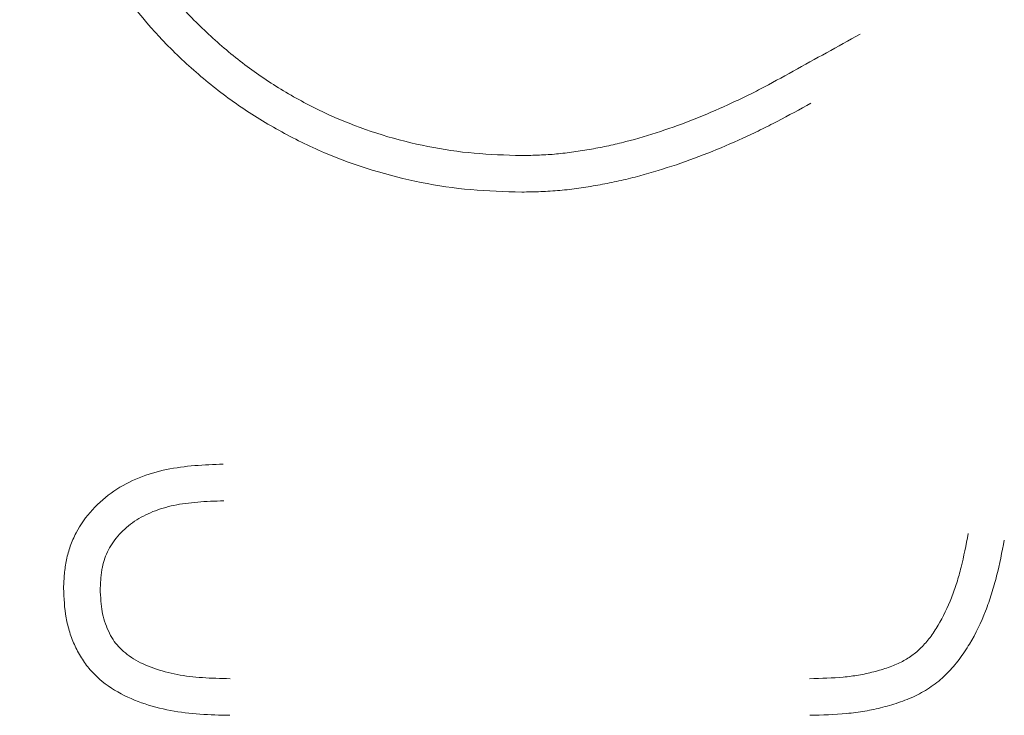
# Model space of a CAD drawing. Header units: metres. Extents: x 232680 to 233262, y 554200 to 554550.
# Tile 47 of 254: x 232746.74038 to 232746.75213, y 554425.78043 to 554425.78874. Entities that reach past the tile are written whole.
import ezdxf

# ---------------------------------------------------------------- set-up
doc = ezdxf.new("R2010")
doc.units = ezdxf.units.M
doc.layers.add('ACO tekst', color=251, linetype='Continuous', lineweight=9)

msp = doc.modelspace()

# ---------------------------------------------------------------- linework, layer by layer
at = {"layer": 'ACO tekst'}
for points, knots in [([(232746.746371, 554425.786682), (232746.746168, 554425.786688), (232746.745966, 554425.786694), (232746.745565, 554425.786729), (232746.745367, 554425.786759), (232746.744779, 554425.786876), (232746.744392, 554425.786993), (232746.74383, 554425.787232), (232746.743649, 554425.787322), (232746.743297, 554425.787518), (232746.743126, 554425.787624), (232746.742796, 554425.787855), (232746.742638, 554425.787981), (232746.742331, 554425.788248), (232746.742184, 554425.788389), (232746.741772, 554425.788832), (232746.741531, 554425.789154), (232746.741217, 554425.789674), (232746.74112, 554425.789854), (232746.740944, 554425.790219), (232746.740865, 554425.790404), (232746.740655, 554425.790971), (232746.740548, 554425.791364), (232746.740442, 554425.791964), (232746.740417, 554425.792165), (232746.740388, 554425.792569), (232746.740383, 554425.792772), (232746.740379, 554425.792975)], [0, 0, 0, 0, 0.0625, 0.0625, 0.125, 0.125, 0.25, 0.25, 0.3125, 0.3125, 0.375, 0.375, 0.4375, 0.4375, 0.5, 0.5, 0.625, 0.625, 0.6875, 0.6875, 0.75, 0.75, 0.875, 0.875, 0.9375, 0.9375, 1, 1, 1, 1]), ([(232746.746371, 554425.786682), (232746.746168, 554425.786688), (232746.745966, 554425.786694), (232746.745565, 554425.786729), (232746.745367, 554425.786759), (232746.744779, 554425.786876), (232746.744392, 554425.786993), (232746.74383, 554425.787232), (232746.743649, 554425.787322), (232746.743297, 554425.787518), (232746.743126, 554425.787624), (232746.742796, 554425.787855), (232746.742638, 554425.787981), (232746.742331, 554425.788248), (232746.742184, 554425.788389), (232746.741772, 554425.788832), (232746.741531, 554425.789154), (232746.741217, 554425.789674), (232746.74112, 554425.789854), (232746.740944, 554425.790219), (232746.740865, 554425.790404), (232746.740655, 554425.790971), (232746.740548, 554425.791364), (232746.740442, 554425.791964), (232746.740417, 554425.792165), (232746.740388, 554425.792569), (232746.740383, 554425.792772), (232746.740379, 554425.792975)], [0, 0, 0, 0, 0.0625, 0.0625, 0.125, 0.125, 0.25, 0.25, 0.3125, 0.3125, 0.375, 0.375, 0.4375, 0.4375, 0.5, 0.5, 0.625, 0.625, 0.6875, 0.6875, 0.75, 0.75, 0.875, 0.875, 0.9375, 0.9375, 1, 1, 1, 1]), ([(232746.746373, 554425.787119), (232746.746175, 554425.787125), (232746.745985, 554425.787131), (232746.745619, 554425.787163), (232746.745435, 554425.78719), (232746.744885, 554425.7873), (232746.744524, 554425.787411), (232746.744011, 554425.78763), (232746.743844, 554425.787713), (232746.743515, 554425.787896), (232746.743357, 554425.787995), (232746.743054, 554425.788208), (232746.742907, 554425.788325), (232746.742623, 554425.788573), (232746.742489, 554425.788702), (232746.742237, 554425.788974), (232746.742117, 554425.789119), (232746.741892, 554425.789419), (232746.741787, 554425.789574), (232746.741594, 554425.789895), (232746.741505, 554425.790062), (232746.741341, 554425.790402), (232746.741267, 554425.790575), (232746.741071, 554425.791105), (232746.740972, 554425.791473), (232746.740891, 554425.791937), (232746.740877, 554425.79203), (232746.740854, 554425.792215), (232746.740844, 554425.792308), (232746.740824, 554425.792584), (232746.74082, 554425.792775), (232746.740815, 554425.792973)], [0.0011494, 0.0011494, 0.0011494, 0.0011494, 0.0625, 0.0625, 0.125, 0.125, 0.25, 0.25, 0.3125, 0.3125, 0.375, 0.375, 0.4375, 0.4375, 0.5, 0.5, 0.5625, 0.5625, 0.625, 0.625, 0.6875, 0.6875, 0.75, 0.75, 0.875, 0.875, 0.90625, 0.90625, 0.9375, 0.9375, 0.9988523, 0.9988523, 0.9988523, 0.9988523]), ([(232746.746373, 554425.787119), (232746.746175, 554425.787125), (232746.745985, 554425.787131), (232746.745619, 554425.787163), (232746.745435, 554425.78719), (232746.744885, 554425.7873), (232746.744524, 554425.787411), (232746.744011, 554425.78763), (232746.743844, 554425.787713), (232746.743515, 554425.787896), (232746.743357, 554425.787995), (232746.743054, 554425.788208), (232746.742907, 554425.788325), (232746.742623, 554425.788573), (232746.742489, 554425.788702), (232746.742237, 554425.788974), (232746.742117, 554425.789119), (232746.741892, 554425.789419), (232746.741787, 554425.789574), (232746.741594, 554425.789895), (232746.741505, 554425.790062), (232746.741341, 554425.790402), (232746.741267, 554425.790575), (232746.741071, 554425.791105), (232746.740972, 554425.791473), (232746.740891, 554425.791937), (232746.740877, 554425.79203), (232746.740854, 554425.792215), (232746.740844, 554425.792308), (232746.740824, 554425.792584), (232746.74082, 554425.792775), (232746.740815, 554425.792973)], [0.0011494, 0.0011494, 0.0011494, 0.0011494, 0.0625, 0.0625, 0.125, 0.125, 0.25, 0.25, 0.3125, 0.3125, 0.375, 0.375, 0.4375, 0.4375, 0.5, 0.5, 0.5625, 0.5625, 0.625, 0.625, 0.6875, 0.6875, 0.75, 0.75, 0.875, 0.875, 0.90625, 0.90625, 0.9375, 0.9375, 0.9988523, 0.9988523, 0.9988523, 0.9988523]), ([(232746.75041, 554425.788567), (232746.750144, 554425.78842), (232746.749879, 554425.788274), (232746.749613, 554425.788127), (232746.749479, 554425.788053), (232746.749349, 554425.787981), (232746.749157, 554425.787881), (232746.749093, 554425.787849), (232746.748963, 554425.787786), (232746.748897, 554425.787755), (232746.748698, 554425.787664), (232746.748563, 554425.787606), (232746.748297, 554425.7875), (232746.748164, 554425.787452), (232746.74789, 554425.787362), (232746.747751, 554425.78732), (232746.747546, 554425.787267), (232746.747479, 554425.787251), (232746.747342, 554425.787221), (232746.747273, 554425.787208), (232746.747133, 554425.787183), (232746.747062, 554425.787172), (232746.746923, 554425.787152), (232746.746854, 554425.787144), (232746.74672, 554425.787131), (232746.746653, 554425.787127), (232746.746515, 554425.787122), (232746.746445, 554425.78712), (232746.746373, 554425.787119)], [-0.249374, -0.249374, -0.249374, -0.249374, 0, 0, 0, 0.125, 0.125, 0.1875, 0.1875, 0.25, 0.25, 0.375, 0.375, 0.5, 0.5, 0.625, 0.625, 0.6875, 0.6875, 0.75, 0.75, 0.8125, 0.8125, 0.875, 0.875, 0.9375, 0.9375, 0.996947, 0.996947, 0.996947, 0.996947]), ([(232746.75041, 554425.788567), (232746.750144, 554425.78842), (232746.749879, 554425.788274), (232746.749613, 554425.788127), (232746.749479, 554425.788053), (232746.749349, 554425.787981), (232746.749157, 554425.787881), (232746.749093, 554425.787849), (232746.748963, 554425.787786), (232746.748897, 554425.787755), (232746.748698, 554425.787664), (232746.748563, 554425.787606), (232746.748297, 554425.7875), (232746.748164, 554425.787452), (232746.74789, 554425.787362), (232746.747751, 554425.78732), (232746.747546, 554425.787267), (232746.747479, 554425.787251), (232746.747342, 554425.787221), (232746.747273, 554425.787208), (232746.747133, 554425.787183), (232746.747062, 554425.787172), (232746.746923, 554425.787152), (232746.746854, 554425.787144), (232746.74672, 554425.787131), (232746.746653, 554425.787127), (232746.746515, 554425.787122), (232746.746445, 554425.78712), (232746.746373, 554425.787119)], [-0.249374, -0.249374, -0.249374, -0.249374, 0, 0, 0, 0.125, 0.125, 0.1875, 0.1875, 0.25, 0.25, 0.375, 0.375, 0.5, 0.5, 0.625, 0.625, 0.6875, 0.6875, 0.75, 0.75, 0.8125, 0.8125, 0.875, 0.875, 0.9375, 0.9375, 0.996947, 0.996947, 0.996947, 0.996947]), ([(232746.749824, 554425.787744), (232746.749691, 554425.787671), (232746.749557, 554425.787597), (232746.749355, 554425.787492), (232746.749287, 554425.787458), (232746.74915, 554425.787391), (232746.749081, 554425.787359), (232746.748873, 554425.787264), (232746.748734, 554425.787203), (232746.748451, 554425.787091), (232746.748308, 554425.787039), (232746.748018, 554425.786945), (232746.747872, 554425.786901), (232746.747652, 554425.786843), (232746.747578, 554425.786825), (232746.747429, 554425.786793), (232746.747354, 554425.786779), (232746.747204, 554425.786752), (232746.747129, 554425.78674), (232746.746978, 554425.786719), (232746.746903, 554425.786709), (232746.746751, 554425.786696), (232746.746675, 554425.786691), (232746.746523, 554425.786685), (232746.746447, 554425.786684), (232746.746371, 554425.786682)], [0, 0, 0, 0, 0.125, 0.125, 0.1875, 0.1875, 0.25, 0.25, 0.375, 0.375, 0.5, 0.5, 0.625, 0.625, 0.6875, 0.6875, 0.75, 0.75, 0.8125, 0.8125, 0.875, 0.875, 0.9375, 0.9375, 1, 1, 1, 1]), ([(232746.749824, 554425.787744), (232746.749691, 554425.787671), (232746.749557, 554425.787597), (232746.749355, 554425.787492), (232746.749287, 554425.787458), (232746.74915, 554425.787391), (232746.749081, 554425.787359), (232746.748873, 554425.787264), (232746.748734, 554425.787203), (232746.748451, 554425.787091), (232746.748308, 554425.787039), (232746.748018, 554425.786945), (232746.747872, 554425.786901), (232746.747652, 554425.786843), (232746.747578, 554425.786825), (232746.747429, 554425.786793), (232746.747354, 554425.786779), (232746.747204, 554425.786752), (232746.747129, 554425.78674), (232746.746978, 554425.786719), (232746.746903, 554425.786709), (232746.746751, 554425.786696), (232746.746675, 554425.786691), (232746.746523, 554425.786685), (232746.746447, 554425.786684), (232746.746371, 554425.786682)], [0, 0, 0, 0, 0.125, 0.125, 0.1875, 0.1875, 0.25, 0.25, 0.375, 0.375, 0.5, 0.5, 0.625, 0.625, 0.6875, 0.6875, 0.75, 0.75, 0.8125, 0.8125, 0.875, 0.875, 0.9375, 0.9375, 1, 1, 1, 1]), ([(232746.740902, 554425.781952), (232746.740905, 554425.782008), (232746.740908, 554425.782065), (232746.740916, 554425.78215), (232746.740919, 554425.782178), (232746.740927, 554425.782234), (232746.740932, 554425.782262), (232746.740949, 554425.782346), (232746.740964, 554425.7824), (232746.741002, 554425.782508), (232746.741025, 554425.78256), (232746.741104, 554425.782711), (232746.741171, 554425.782804), (232746.741324, 554425.782972), (232746.74141, 554425.783047), (232746.741598, 554425.783175), (232746.7417, 554425.783228), (232746.74191, 554425.783313), (232746.74202, 554425.783345), (232746.742242, 554425.783391), (232746.742355, 554425.783405), (232746.742581, 554425.783424), (232746.742695, 554425.783428), (232746.742808, 554425.783432)], [0, 0, 0, 0, 0.0625, 0.0625, 0.09375, 0.09375, 0.125, 0.125, 0.1875, 0.1875, 0.25, 0.25, 0.375, 0.375, 0.5, 0.5, 0.625, 0.625, 0.75, 0.75, 0.875, 0.875, 1, 1, 1, 1]), ([(232746.740902, 554425.781952), (232746.740905, 554425.782008), (232746.740908, 554425.782065), (232746.740916, 554425.78215), (232746.740919, 554425.782178), (232746.740927, 554425.782234), (232746.740932, 554425.782262), (232746.740949, 554425.782346), (232746.740964, 554425.7824), (232746.741002, 554425.782508), (232746.741025, 554425.78256), (232746.741104, 554425.782711), (232746.741171, 554425.782804), (232746.741324, 554425.782972), (232746.74141, 554425.783047), (232746.741598, 554425.783175), (232746.7417, 554425.783228), (232746.74191, 554425.783313), (232746.74202, 554425.783345), (232746.742242, 554425.783391), (232746.742355, 554425.783405), (232746.742581, 554425.783424), (232746.742695, 554425.783428), (232746.742808, 554425.783432)], [0, 0, 0, 0, 0.0625, 0.0625, 0.09375, 0.09375, 0.125, 0.125, 0.1875, 0.1875, 0.25, 0.25, 0.375, 0.375, 0.5, 0.5, 0.625, 0.625, 0.75, 0.75, 0.875, 0.875, 1, 1, 1, 1]), ([(232746.741339, 554425.781949), (232746.741342, 554425.781997), (232746.741345, 554425.782041), (232746.741351, 554425.782104), (232746.741353, 554425.782126), (232746.741359, 554425.782166), (232746.741362, 554425.782184), (232746.741373, 554425.782239), (232746.741383, 554425.782274), (232746.741407, 554425.782343), (232746.741421, 554425.782375), (232746.741472, 554425.782472), (232746.741517, 554425.782536), (232746.741623, 554425.782652), (232746.741683, 554425.782704), (232746.741817, 554425.782795), (232746.74189, 554425.782833), (232746.742047, 554425.782897), (232746.742131, 554425.782921), (232746.742309, 554425.782959), (232746.742403, 554425.782971), (232746.742602, 554425.782987), (232746.742706, 554425.782991), (232746.742816, 554425.782995)], [0.0080658, 0.0080658, 0.0080658, 0.0080658, 0.0625, 0.0625, 0.09375, 0.09375, 0.125, 0.125, 0.1875, 0.1875, 0.25, 0.25, 0.375, 0.375, 0.5, 0.5, 0.625, 0.625, 0.75, 0.75, 0.875, 0.875, 0.9970194, 0.9970194, 0.9970194, 0.9970194]), ([(232746.741339, 554425.781949), (232746.741342, 554425.781997), (232746.741345, 554425.782041), (232746.741351, 554425.782104), (232746.741353, 554425.782126), (232746.741359, 554425.782166), (232746.741362, 554425.782184), (232746.741373, 554425.782239), (232746.741383, 554425.782274), (232746.741407, 554425.782343), (232746.741421, 554425.782375), (232746.741472, 554425.782472), (232746.741517, 554425.782536), (232746.741623, 554425.782652), (232746.741683, 554425.782704), (232746.741817, 554425.782795), (232746.74189, 554425.782833), (232746.742047, 554425.782897), (232746.742131, 554425.782921), (232746.742309, 554425.782959), (232746.742403, 554425.782971), (232746.742602, 554425.782987), (232746.742706, 554425.782991), (232746.742816, 554425.782995)], [0.0080658, 0.0080658, 0.0080658, 0.0080658, 0.0625, 0.0625, 0.09375, 0.09375, 0.125, 0.125, 0.1875, 0.1875, 0.25, 0.25, 0.375, 0.375, 0.5, 0.5, 0.625, 0.625, 0.75, 0.75, 0.875, 0.875, 0.9970194, 0.9970194, 0.9970194, 0.9970194]), ([(232746.751703, 554425.782605), (232746.751675, 554425.782463), (232746.751648, 554425.782328), (232746.751601, 554425.782138), (232746.751584, 554425.782077), (232746.751546, 554425.781955), (232746.751525, 554425.781895), (232746.751456, 554425.781721), (232746.751403, 554425.78161), (232746.751311, 554425.781457), (232746.751279, 554425.781407), (232746.751212, 554425.781318), (232746.751177, 554425.781278), (232746.751106, 554425.781207), (232746.751068, 554425.781175), (232746.750987, 554425.781116), (232746.750946, 554425.781091), (232746.750854, 554425.781045), (232746.750803, 554425.781024), (232746.750693, 554425.780985), (232746.750634, 554425.780967), (232746.750514, 554425.780936), (232746.750454, 554425.780923), (232746.750333, 554425.780902), (232746.750273, 554425.780894), (232746.750085, 554425.780877), (232746.749951, 554425.780873), (232746.749806, 554425.780869)], [0.001412, 0.001412, 0.001412, 0.001412, 0.125, 0.125, 0.1875, 0.1875, 0.25, 0.25, 0.375, 0.375, 0.4375, 0.4375, 0.5, 0.5, 0.5625, 0.5625, 0.625, 0.625, 0.6875, 0.6875, 0.75, 0.75, 0.8125, 0.8125, 0.875, 0.875, 0.9983301, 0.9983301, 0.9983301, 0.9983301]), ([(232746.751703, 554425.782605), (232746.751675, 554425.782463), (232746.751648, 554425.782328), (232746.751601, 554425.782138), (232746.751584, 554425.782077), (232746.751546, 554425.781955), (232746.751525, 554425.781895), (232746.751456, 554425.781721), (232746.751403, 554425.78161), (232746.751311, 554425.781457), (232746.751279, 554425.781407), (232746.751212, 554425.781318), (232746.751177, 554425.781278), (232746.751106, 554425.781207), (232746.751068, 554425.781175), (232746.750987, 554425.781116), (232746.750946, 554425.781091), (232746.750854, 554425.781045), (232746.750803, 554425.781024), (232746.750693, 554425.780985), (232746.750634, 554425.780967), (232746.750514, 554425.780936), (232746.750454, 554425.780923), (232746.750333, 554425.780902), (232746.750273, 554425.780894), (232746.750085, 554425.780877), (232746.749951, 554425.780873), (232746.749806, 554425.780869)], [0.001412, 0.001412, 0.001412, 0.001412, 0.125, 0.125, 0.1875, 0.1875, 0.25, 0.25, 0.375, 0.375, 0.4375, 0.4375, 0.5, 0.5, 0.5625, 0.5625, 0.625, 0.625, 0.6875, 0.6875, 0.75, 0.75, 0.8125, 0.8125, 0.875, 0.875, 0.9983301, 0.9983301, 0.9983301, 0.9983301]), ([(232746.752132, 554425.782526), (232746.752104, 554425.782382), (232746.752076, 554425.782238), (232746.752023, 554425.782026), (232746.752003, 554425.781955), (232746.75196, 554425.781815), (232746.751935, 554425.781746), (232746.751855, 554425.781542), (232746.751792, 554425.781409), (232746.751679, 554425.781221), (232746.751638, 554425.781159), (232746.75155, 554425.781042), (232746.751503, 554425.780986), (232746.751399, 554425.780882), (232746.751343, 554425.780834), (232746.751224, 554425.780748), (232746.751161, 554425.78071), (232746.751031, 554425.780645), (232746.750963, 554425.780617), (232746.750824, 554425.780568), (232746.750754, 554425.780547), (232746.750612, 554425.78051), (232746.75054, 554425.780495), (232746.750396, 554425.78047), (232746.750324, 554425.78046), (232746.750105, 554425.78044), (232746.749959, 554425.780436), (232746.749812, 554425.780432)], [0, 0, 0, 0, 0.125, 0.125, 0.1875, 0.1875, 0.25, 0.25, 0.375, 0.375, 0.4375, 0.4375, 0.5, 0.5, 0.5625, 0.5625, 0.625, 0.625, 0.6875, 0.6875, 0.75, 0.75, 0.8125, 0.8125, 0.875, 0.875, 1, 1, 1, 1]), ([(232746.752132, 554425.782526), (232746.752104, 554425.782382), (232746.752076, 554425.782238), (232746.752023, 554425.782026), (232746.752003, 554425.781955), (232746.75196, 554425.781815), (232746.751935, 554425.781746), (232746.751855, 554425.781542), (232746.751792, 554425.781409), (232746.751679, 554425.781221), (232746.751638, 554425.781159), (232746.75155, 554425.781042), (232746.751503, 554425.780986), (232746.751399, 554425.780882), (232746.751343, 554425.780834), (232746.751224, 554425.780748), (232746.751161, 554425.78071), (232746.751031, 554425.780645), (232746.750963, 554425.780617), (232746.750824, 554425.780568), (232746.750754, 554425.780547), (232746.750612, 554425.78051), (232746.75054, 554425.780495), (232746.750396, 554425.78047), (232746.750324, 554425.78046), (232746.750105, 554425.78044), (232746.749959, 554425.780436), (232746.749812, 554425.780432)], [0, 0, 0, 0, 0.125, 0.125, 0.1875, 0.1875, 0.25, 0.25, 0.375, 0.375, 0.4375, 0.4375, 0.5, 0.5, 0.5625, 0.5625, 0.625, 0.625, 0.6875, 0.6875, 0.75, 0.75, 0.8125, 0.8125, 0.875, 0.875, 1, 1, 1, 1]), ([(232746.742886, 554425.780432), (232746.742768, 554425.780435), (232746.742649, 554425.780438), (232746.742412, 554425.780454), (232746.742294, 554425.780468), (232746.74206, 554425.780513), (232746.741945, 554425.780543), (232746.741721, 554425.780623), (232746.741612, 554425.780672), (232746.741409, 554425.780796), (232746.741315, 554425.780871), (232746.741195, 554425.781004), (232746.741159, 554425.781051), (232746.741094, 554425.781151), (232746.741066, 554425.781203), (232746.741016, 554425.781311), (232746.740994, 554425.781367), (232746.740958, 554425.781481), (232746.740944, 554425.781538), (232746.740912, 554425.781713), (232746.740907, 554425.781832), (232746.740902, 554425.781952)], [0, 0, 0, 0, 0.125, 0.125, 0.25, 0.25, 0.375, 0.375, 0.5, 0.5, 0.625, 0.625, 0.6875, 0.6875, 0.75, 0.75, 0.8125, 0.8125, 0.875, 0.875, 1, 1, 1, 1]), ([(232746.742886, 554425.780432), (232746.742768, 554425.780435), (232746.742649, 554425.780438), (232746.742412, 554425.780454), (232746.742294, 554425.780468), (232746.74206, 554425.780513), (232746.741945, 554425.780543), (232746.741721, 554425.780623), (232746.741612, 554425.780672), (232746.741409, 554425.780796), (232746.741315, 554425.780871), (232746.741195, 554425.781004), (232746.741159, 554425.781051), (232746.741094, 554425.781151), (232746.741066, 554425.781203), (232746.741016, 554425.781311), (232746.740994, 554425.781367), (232746.740958, 554425.781481), (232746.740944, 554425.781538), (232746.740912, 554425.781713), (232746.740907, 554425.781832), (232746.740902, 554425.781952)], [0, 0, 0, 0, 0.125, 0.125, 0.25, 0.25, 0.375, 0.375, 0.5, 0.5, 0.625, 0.625, 0.6875, 0.6875, 0.75, 0.75, 0.8125, 0.8125, 0.875, 0.875, 1, 1, 1, 1]), ([(232746.742892, 554425.780869), (232746.742775, 554425.780872), (232746.742665, 554425.780875), (232746.742455, 554425.780889), (232746.742356, 554425.780901), (232746.742161, 554425.780938), (232746.742067, 554425.780963), (232746.741892, 554425.781025), (232746.741809, 554425.781064), (232746.741667, 554425.781151), (232746.741607, 554425.7812), (232746.741534, 554425.78128), (232746.741513, 554425.781307), (232746.741473, 554425.781369), (232746.741454, 554425.781403), (232746.74142, 554425.781478), (232746.741405, 554425.781517), (232746.74138, 554425.781595), (232746.74137, 554425.781634), (232746.74135, 554425.781747), (232746.741344, 554425.781839), (232746.741339, 554425.781949)], [0.0019488, 0.0019488, 0.0019488, 0.0019488, 0.125, 0.125, 0.25, 0.25, 0.375, 0.375, 0.5, 0.5, 0.625, 0.625, 0.6875, 0.6875, 0.75, 0.75, 0.8125, 0.8125, 0.875, 0.875, 0.9923837, 0.9923837, 0.9923837, 0.9923837]), ([(232746.742892, 554425.780869), (232746.742775, 554425.780872), (232746.742665, 554425.780875), (232746.742455, 554425.780889), (232746.742356, 554425.780901), (232746.742161, 554425.780938), (232746.742067, 554425.780963), (232746.741892, 554425.781025), (232746.741809, 554425.781064), (232746.741667, 554425.781151), (232746.741607, 554425.7812), (232746.741534, 554425.78128), (232746.741513, 554425.781307), (232746.741473, 554425.781369), (232746.741454, 554425.781403), (232746.74142, 554425.781478), (232746.741405, 554425.781517), (232746.74138, 554425.781595), (232746.74137, 554425.781634), (232746.74135, 554425.781747), (232746.741344, 554425.781839), (232746.741339, 554425.781949)], [0.0019488, 0.0019488, 0.0019488, 0.0019488, 0.125, 0.125, 0.25, 0.25, 0.375, 0.375, 0.5, 0.5, 0.625, 0.625, 0.6875, 0.6875, 0.75, 0.75, 0.8125, 0.8125, 0.875, 0.875, 0.9923837, 0.9923837, 0.9923837, 0.9923837])]:
    msp.add_open_spline(points, degree=3, knots=knots, dxfattribs=at)

doc.saveas('drawing.dxf')
